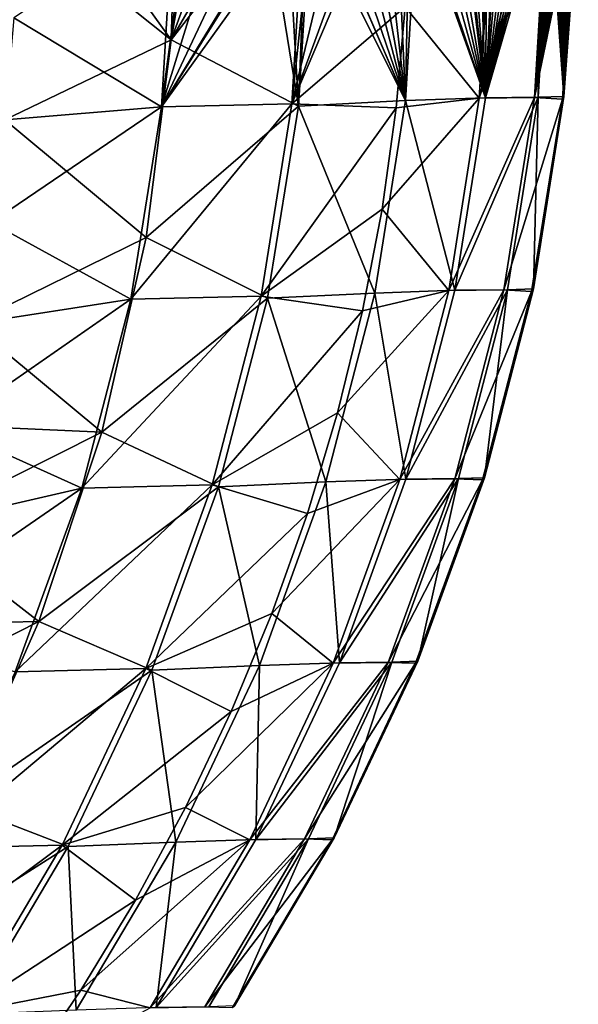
# Model space of a CAD drawing. Header units: metres. Extents: x -2 to 85, y -75 to 75.
# Tile 19 of 230: x 11.67 to 12.081, y -74.012 to -73.287. Entities that reach past the tile are written whole.
import ezdxf

# ---------------------------------------------------------------- set-up
doc = ezdxf.new("R2010")
doc.units = ezdxf.units.M
doc.layers.add('solid_21204500', color=7, linetype='CONTINUOUS')

msp = doc.modelspace()

# ---------------------------------------------------------------- linework, layer by layer
at = {"layer": 'solid_21204500'}
for points in [[(11.689734, -73.174088, -70.825783), (11.786064, -73.155319, -61.531891), (11.78151, -73.301605, -61.531445)], [(11.78151, -73.301605, -61.531445), (11.786064, -73.155319, -61.531891), (11.803451, -73.174904, -59.672234)], [(11.668167, -73.211098, -72.711143), (11.689734, -73.174088, -70.825783), (11.78151, -73.301605, -61.531445)], [(11.803451, -73.174904, -59.672234), (11.820693, -73.194344, -57.768944), (11.78151, -73.301605, -61.531445)], [(11.78151, -73.301605, -61.531445), (11.820693, -73.194344, -57.768944), (11.837041, -73.205742, -55.913803)], [(12.057602, -73.200851, 17.439375), (12.056437, -73.200966, 17.861643), (12.00843, -73.344536, 28.720964)], [(12.049054, -73.344154, 17.439365), (12.057602, -73.200851, 17.439375), (12.00843, -73.344536, 28.720964)], [(12.056437, -73.200966, 17.861643), (12.05302, -73.201286, 19.045029), (12.00843, -73.344536, 28.720964)], [(12.05302, -73.201286, 19.045029), (12.049351, -73.201653, 20.23934), (12.00843, -73.344536, 28.720964)], [(12.00843, -73.344536, 28.720964), (12.049351, -73.201653, 20.23934), (12.045431, -73.201569, 21.443094)], [(12.00843, -73.344536, 28.720964), (12.045431, -73.201569, 21.443094), (12.018365, -73.202072, 28.392782)], [(12.034776, -73.199753, -24.422358), (12.039185, -73.200081, -23.237364), (12.012995, -73.344345, -27.687227)], [(12.012995, -73.344345, -27.687227), (12.030094, -73.200249, -25.618229), (12.034776, -73.199753, -24.422358)], [(12.039185, -73.200081, -23.237364), (12.043375, -73.200684, -22.05113), (12.012995, -73.344345, -27.687227)], [(12.012995, -73.344345, -27.687227), (12.025097, -73.201073, -26.835281), (12.030094, -73.200249, -25.618229)], [(12.043375, -73.200684, -22.05113), (12.047352, -73.201065, -20.863821), (12.012995, -73.344345, -27.687227)], [(12.047352, -73.201065, -20.863821), (12.051099, -73.201172, -19.680483), (12.012995, -73.344345, -27.687227)], [(12.012995, -73.344345, -27.687227), (12.021472, -73.201431, -27.68549), (12.025097, -73.201073, -26.835281)], [(12.051099, -73.201172, -19.680483), (12.054605, -73.201187, -18.505013), (12.012995, -73.344345, -27.687227)], [(12.012995, -73.344345, -27.687227), (12.054605, -73.201187, -18.505013), (12.051805, -73.343925, -16.405621)], [(12.019794, -73.201553, -28.070044), (12.021472, -73.201431, -27.68549), (12.012995, -73.344345, -27.687227)], [(12.014186, -73.201981, -29.319839), (12.019794, -73.201553, -28.070044), (12.012995, -73.344345, -27.687227)], [(12.049054, -73.344154, 17.439365), (12.074213, -73.200508, 9.569836), (12.072349, -73.200111, 10.747025)], [(12.049054, -73.344154, 17.439365), (12.072349, -73.200111, 10.747025), (12.070261, -73.200378, 11.924048)], [(12.049054, -73.344154, 17.439365), (12.070261, -73.200378, 11.924048), (12.067936, -73.20076, 13.110199)], [(12.075867, -73.201614, 8.381854), (12.074213, -73.200508, 9.569836), (12.049054, -73.344154, 17.439365)], [(12.059628, -73.200714, 16.680122), (12.057602, -73.200851, 17.439375), (12.049054, -73.344154, 17.439365)], [(12.062604, -73.200821, 15.495806), (12.059628, -73.200714, 16.680122), (12.049054, -73.344154, 17.439365)], [(12.049054, -73.344154, 17.439365), (12.067936, -73.20076, 13.110199), (12.065377, -73.200996, 14.303774)], [(12.065377, -73.200996, 14.303774), (12.062604, -73.200821, 15.495806), (12.049054, -73.344154, 17.439365)], [(12.077317, -73.202957, 7.175256), (12.075867, -73.201614, 8.381854), (12.049054, -73.344154, 17.439365)], [(12.051805, -73.343925, -16.405621), (12.060338, -73.200691, -16.405439), (12.070807, -73.343269, -5.123963)], [(12.057878, -73.20089, -17.337418), (12.060338, -73.200691, -16.405439), (12.051805, -73.343925, -16.405621)], [(12.054605, -73.201187, -18.505013), (12.057878, -73.20089, -17.337418), (12.051805, -73.343925, -16.405621)], [(12.060338, -73.200691, -16.405439), (12.060928, -73.200676, -16.173626), (12.070807, -73.343269, -5.123963)], [(12.070807, -73.343269, -5.123963), (12.060928, -73.200676, -16.173626), (12.063765, -73.200729, -15.009282)], [(12.070807, -73.343269, -5.123963), (12.063765, -73.200729, -15.009282), (12.066397, -73.20047, -13.842888)], [(12.070807, -73.343269, -5.123963), (12.066397, -73.20047, -13.842888), (12.068813, -73.199791, -12.680218)], [(12.070807, -73.343269, -5.123963), (12.068813, -73.199791, -12.680218), (12.071003, -73.199005, -11.527515)], [(12.070807, -73.343269, -5.123963), (12.072971, -73.197983, -10.384778), (12.074725, -73.197662, -9.243361)], [(12.074725, -73.197662, -9.243361), (12.076272, -73.198318, -8.095618), (12.070807, -73.343269, -5.123963)], [(12.070807, -73.343269, -5.123963), (12.072253, -73.198334, -10.815831), (12.072971, -73.197983, -10.384778)], [(12.076272, -73.198318, -8.095618), (12.07762, -73.198906, -6.943513), (12.070807, -73.343269, -5.123963)], [(12.070807, -73.343269, -5.123963), (12.071003, -73.199005, -11.527515), (12.072253, -73.198334, -10.815831)], [(12.07762, -73.198906, -6.943513), (12.078761, -73.199715, -5.786224), (12.070807, -73.343269, -5.123963)], [(12.078761, -73.199715, -5.786224), (12.079316, -73.200409, -5.125548), (12.070807, -73.343269, -5.123963)], [(12.070807, -73.343269, -5.123963), (12.081375, -73.199821, 0.069967), (12.081255, -73.199921, 1.237972)], [(12.070807, -73.343269, -5.123963), (12.081278, -73.200195, -1.096838), (12.081375, -73.199821, 0.069967)], [(12.081255, -73.199921, 1.237972), (12.080912, -73.200684, 2.410364), (12.070807, -73.343269, -5.123963)], [(12.070807, -73.343269, -5.123963), (12.080968, -73.200417, -2.267099), (12.081278, -73.200195, -1.096838)], [(12.070807, -73.343269, -5.123963), (12.079316, -73.200409, -5.125548), (12.079697, -73.200821, -4.620724)], [(12.070807, -73.343269, -5.123963), (12.080436, -73.200943, -3.444543), (12.080968, -73.200417, -2.267099)], [(12.080912, -73.200684, 2.410364), (12.080353, -73.201347, 3.58686), (12.070807, -73.343269, -5.123963)], [(12.070807, -73.343269, -5.123963), (12.079697, -73.200821, -4.620724), (12.080436, -73.200943, -3.444543)], [(12.080353, -73.201347, 3.58686), (12.079571, -73.202187, 4.769858), (12.070807, -73.343269, -5.123963)], [(11.774338, -73.350883, 61.804585), (11.782932, -73.207886, 61.794476), (11.665572, -73.285576, 72.711105)], [(11.879021, -73.205589, 50.883163), (11.864811, -73.205879, 52.639542), (11.774338, -73.350883, 61.804585)], [(11.870462, -73.348679, 50.887062), (11.879021, -73.205589, 50.883163), (11.774338, -73.350883, 61.804585)], [(11.864811, -73.205879, 52.639542), (11.86285, -73.20594, 52.877216), (11.774338, -73.350883, 61.804585)], [(11.86285, -73.20594, 52.877216), (11.842665, -73.206322, 55.265648), (11.774338, -73.350883, 61.804585)], [(11.842665, -73.206322, 55.265648), (11.81892, -73.206947, 57.949089), (11.774338, -73.350883, 61.804585)], [(11.81892, -73.206947, 57.949089), (11.793404, -73.207558, 60.700794), (11.774338, -73.350883, 61.804585)], [(11.793404, -73.207558, 60.700794), (11.782932, -73.207886, 61.794476), (11.774338, -73.350883, 61.804585)], [(11.78151, -73.301605, -61.531445), (11.837041, -73.205742, -55.913803), (11.852473, -73.209961, -54.113125)], [(11.86709, -73.209908, -52.355995), (11.880823, -73.207382, -50.653309), (11.875288, -73.350403, -50.250145)], [(11.931808, -73.204475, 43.745129), (11.870462, -73.348679, 50.887062), (11.953787, -73.277313, 39.991253)], [(11.931808, -73.204475, 43.745129), (11.923112, -73.204704, 44.998898), (11.870462, -73.348679, 50.887062)], [(11.923112, -73.204704, 44.998898), (11.904896, -73.205009, 47.518433), (11.870462, -73.348679, 50.887062)], [(11.904896, -73.205009, 47.518433), (11.885508, -73.205513, 50.060799), (11.870462, -73.348679, 50.887062)], [(11.885508, -73.205513, 50.060799), (11.879021, -73.205589, 50.883163), (11.870462, -73.348679, 50.887062)], [(11.875288, -73.350403, -50.250145), (11.884049, -73.206795, -50.244961), (11.954165, -73.34642, -38.968746)], [(11.880823, -73.207382, -50.653309), (11.884049, -73.206795, -50.244961), (11.875288, -73.350403, -50.250145)], [(11.884049, -73.206795, -50.244961), (11.89338, -73.205734, -49.043697), (11.954165, -73.34642, -38.968746)], [(11.89338, -73.205734, -49.043697), (11.893622, -73.205719, -49.012104), (11.954165, -73.34642, -38.968746)], [(11.893622, -73.205719, -49.012104), (11.905625, -73.205292, -47.419708), (11.954165, -73.34642, -38.968746)], [(11.954165, -73.34642, -38.968746), (11.905625, -73.205292, -47.419708), (11.917012, -73.204117, -45.859077)], [(11.954165, -73.34642, -38.968746), (11.917012, -73.204117, -45.859077), (11.927801, -73.203804, -44.328613)], [(11.927801, -73.203804, -44.328613), (11.937992, -73.204346, -42.831181), (11.954165, -73.34642, -38.968746)], [(11.937992, -73.204346, -42.831181), (11.947644, -73.203583, -41.365231), (11.954165, -73.34642, -38.968746)], [(11.947644, -73.203583, -41.365231), (11.956753, -73.203217, -39.931992), (11.954165, -73.34642, -38.968746)], [(12.00843, -73.344536, 28.720964), (12.016893, -73.202286, 28.722155), (11.953787, -73.277313, 39.991253)], [(11.956753, -73.203217, -39.931992), (11.962705, -73.203438, -38.965912), (11.954165, -73.34642, -38.968746)], [(11.954165, -73.34642, -38.968746), (11.962705, -73.203438, -38.965912), (12.012995, -73.344345, -27.687227)], [(12.012995, -73.344345, -27.687227), (11.962705, -73.203438, -38.965912), (11.965354, -73.203506, -38.528263)], [(12.012995, -73.344345, -27.687227), (11.965354, -73.203506, -38.528263), (11.973516, -73.202866, -37.149117)], [(12.012995, -73.344345, -27.687227), (11.973516, -73.202866, -37.149117), (11.981231, -73.202545, -35.796085)], [(11.981231, -73.202545, -35.796085), (11.988529, -73.202774, -34.466133), (12.012995, -73.344345, -27.687227)], [(11.988529, -73.202774, -34.466133), (11.995467, -73.202415, -33.153721), (12.012995, -73.344345, -27.687227)], [(11.995467, -73.202415, -33.153721), (11.997889, -73.202301, -32.68327), (12.012995, -73.344345, -27.687227)], [(11.997889, -73.202301, -32.68327), (12.002042, -73.202309, -31.859636), (12.012995, -73.344345, -27.687227)], [(12.002042, -73.202309, -31.859636), (12.00827, -73.202431, -30.582689), (12.012995, -73.344345, -27.687227)], [(12.00827, -73.202431, -30.582689), (12.014186, -73.201981, -29.319839), (12.012995, -73.344345, -27.687227)], [(12.018365, -73.202072, 28.392782), (12.016893, -73.202286, 28.722155), (12.00843, -73.344536, 28.720964)], [(12.078376, -73.203201, 6.15687), (12.077317, -73.202957, 7.175256), (12.049054, -73.344154, 17.439365)], [(12.069674, -73.345299, 6.157711), (12.078376, -73.203201, 6.15687), (12.049054, -73.344154, 17.439365)], [(12.078558, -73.203133, 5.96513), (12.078376, -73.203201, 6.15687), (12.069674, -73.345299, 6.157711)], [(12.070807, -73.343269, -5.123963), (12.078558, -73.203133, 5.96513), (12.069674, -73.345299, 6.157711)], [(12.070807, -73.343269, -5.123963), (12.079571, -73.202187, 4.769858), (12.078558, -73.203133, 5.96513)], [(11.658931, -73.360512, -72.711006), (11.668167, -73.211098, -72.711143), (11.78151, -73.301605, -61.531445)], [(11.78151, -73.301605, -61.531445), (11.852473, -73.209961, -54.113125), (11.875288, -73.350403, -50.250145)], [(11.852473, -73.209961, -54.113125), (11.86709, -73.209908, -52.355995), (11.875288, -73.350403, -50.250145)], [(11.870462, -73.348679, 50.887062), (11.947308, -73.351616, 39.991199), (11.953787, -73.277313, 39.991253)], [(12.00843, -73.344536, 28.720964), (11.953787, -73.277313, 39.991253), (11.947308, -73.351616, 39.991199)], [(11.774338, -73.350883, 61.804585), (11.665572, -73.285576, 72.711105), (11.659121, -73.360458, 72.711006)], [(11.658931, -73.360512, -72.711006), (11.78151, -73.301605, -61.531445), (11.763172, -73.447144, -61.531231)], [(11.763172, -73.447144, -61.531231), (11.78151, -73.301605, -61.531445), (11.875288, -73.350403, -50.250145)], [(11.875288, -73.350403, -50.250145), (11.954165, -73.34642, -38.968746), (11.931592, -73.488075, -38.968586)], [(11.931592, -73.488075, -38.968586), (11.954165, -73.34642, -38.968746), (11.990467, -73.486038, -27.687113)], [(12.00843, -73.344536, 28.720964), (11.947308, -73.351616, 39.991199), (11.936905, -73.426285, 39.991123)], [(11.985896, -73.486221, 28.720848), (12.00843, -73.344536, 28.720964), (11.936905, -73.426285, 39.991123)], [(11.954165, -73.34642, -38.968746), (12.012995, -73.344345, -27.687227), (11.990467, -73.486038, -27.687113)], [(12.049054, -73.344154, 17.439365), (12.00843, -73.344536, 28.720964), (11.985896, -73.486221, 28.720848)], [(12.026464, -73.485786, 17.439293), (12.049054, -73.344154, 17.439365), (11.985896, -73.486221, 28.720848)], [(11.990467, -73.486038, -27.687113), (12.051805, -73.343925, -16.405621), (12.029227, -73.485573, -16.405552)], [(11.990467, -73.486038, -27.687113), (12.012995, -73.344345, -27.687227), (12.051805, -73.343925, -16.405621)], [(12.069674, -73.345299, 6.157711), (12.049054, -73.344154, 17.439365), (12.026464, -73.485786, 17.439293)], [(12.046942, -73.486801, 6.157685), (12.069674, -73.345299, 6.157711), (12.026464, -73.485786, 17.439293)], [(12.029227, -73.485573, -16.405552), (12.051805, -73.343925, -16.405621), (12.048242, -73.484924, -5.123942)], [(12.048242, -73.484924, -5.123942), (12.069674, -73.345299, 6.157711), (12.046942, -73.486801, 6.157685)], [(12.048242, -73.484924, -5.123942), (12.070807, -73.343269, -5.123963), (12.069674, -73.345299, 6.157711)], [(12.051805, -73.343925, -16.405621), (12.070807, -73.343269, -5.123963), (12.048242, -73.484924, -5.123942)], [(11.774338, -73.350883, 61.804585), (11.659121, -73.360458, 72.711006), (11.648673, -73.436172, 72.710869)], [(11.751785, -73.492554, 61.804329), (11.774338, -73.350883, 61.804585), (11.648673, -73.436172, 72.710869)], [(11.870462, -73.348679, 50.887062), (11.774338, -73.350883, 61.804585), (11.751785, -73.492554, 61.804329)], [(11.847884, -73.490326, 50.886852), (11.870462, -73.348679, 50.887062), (11.751785, -73.492554, 61.804329)], [(11.763172, -73.447144, -61.531231), (11.875288, -73.350403, -50.250145), (11.852556, -73.491905, -50.249935)], [(11.847884, -73.490326, 50.886852), (11.947308, -73.351616, 39.991199), (11.870462, -73.348679, 50.887062)], [(11.847884, -73.490326, 50.886852), (11.936905, -73.426285, 39.991123), (11.947308, -73.351616, 39.991199)], [(11.852556, -73.491905, -50.249935), (11.875288, -73.350403, -50.250145), (11.931592, -73.488075, -38.968586)], [(11.633895, -73.51059, -72.71067), (11.658931, -73.360512, -72.711006), (11.763172, -73.447144, -61.531231)], [(11.847884, -73.490326, 50.886852), (11.922509, -73.501259, 39.99102), (11.936905, -73.426285, 39.991123)], [(11.985896, -73.486221, 28.720848), (11.936905, -73.426285, 39.991123), (11.922509, -73.501259, 39.99102)], [(11.751785, -73.492554, 61.804329), (11.648673, -73.436172, 72.710869), (11.634498, -73.510666, 72.710686)], [(11.633895, -73.51059, -72.71067), (11.763172, -73.447144, -61.531231), (11.730504, -73.590347, -61.53088)], [(11.730504, -73.590347, -61.53088), (11.763172, -73.447144, -61.531231), (11.852556, -73.491905, -50.249935)], [(11.847884, -73.490326, 50.886852), (11.751785, -73.492554, 61.804329), (11.715713, -73.631599, 61.803947)], [(11.81179, -73.629341, 50.886536), (11.847884, -73.490326, 50.886852), (11.715713, -73.631599, 61.803947)], [(11.81179, -73.629341, 50.886536), (11.922509, -73.501259, 39.99102), (11.847884, -73.490326, 50.886852)], [(11.852556, -73.491905, -50.249935), (11.931592, -73.488075, -38.968586), (11.895502, -73.62709, -38.968346)], [(11.895502, -73.62709, -38.968346), (11.931592, -73.488075, -38.968586), (11.954412, -73.625107, -27.686941)], [(11.985896, -73.486221, 28.720848), (11.922509, -73.501259, 39.99102), (11.904105, -73.576187, 39.990894)], [(11.949838, -73.625282, 28.720669), (11.985896, -73.486221, 28.720848), (11.904105, -73.576187, 39.990894)], [(11.931592, -73.488075, -38.968586), (11.990467, -73.486038, -27.687113), (11.954412, -73.625107, -27.686941)], [(12.026464, -73.485786, 17.439293), (11.985896, -73.486221, 28.720848), (11.949838, -73.625282, 28.720669)], [(11.990359, -73.624786, 17.439184), (12.026464, -73.485786, 17.439293), (11.949838, -73.625282, 28.720669)], [(11.954412, -73.625107, -27.686941), (12.029227, -73.485573, -16.405552), (11.993133, -73.624588, -16.405451)], [(11.954412, -73.625107, -27.686941), (11.990467, -73.486038, -27.687113), (12.029227, -73.485573, -16.405552)], [(12.046942, -73.486801, 6.157685), (12.026464, -73.485786, 17.439293), (11.990359, -73.624786, 17.439184)], [(12.010724, -73.625656, 6.157647), (12.046942, -73.486801, 6.157685), (11.990359, -73.624786, 17.439184)], [(11.993133, -73.624588, -16.405451), (12.029227, -73.485573, -16.405552), (12.012158, -73.623955, -5.12391)], [(12.012158, -73.623955, -5.12391), (12.046942, -73.486801, 6.157685), (12.010724, -73.625656, 6.157647)], [(12.012158, -73.623955, -5.12391), (12.048242, -73.484924, -5.123942), (12.046942, -73.486801, 6.157685)], [(12.029227, -73.485573, -16.405552), (12.048242, -73.484924, -5.123942), (12.012158, -73.623955, -5.12391)], [(11.751785, -73.492554, 61.804329), (11.634498, -73.510666, 72.710686), (11.615927, -73.586784, 72.710449)], [(11.715713, -73.631599, 61.803947), (11.751785, -73.492554, 61.804329), (11.615927, -73.586784, 72.710449)], [(11.730504, -73.590347, -61.53088), (11.852556, -73.491905, -50.249935), (11.816339, -73.63076, -50.249622)], [(11.816339, -73.63076, -50.249622), (11.852556, -73.491905, -50.249935), (11.895502, -73.62709, -38.968346)], [(11.81179, -73.629341, 50.886536), (11.904105, -73.576187, 39.990894), (11.922509, -73.501259, 39.99102)], [(11.615426, -73.585403, -72.710442), (11.633895, -73.51059, -72.71067), (11.730504, -73.590347, -61.53088)], [(11.81179, -73.629341, 50.886536), (11.881798, -73.650444, 39.990742), (11.904105, -73.576187, 39.990894)], [(11.949838, -73.625282, 28.720669), (11.904105, -73.576187, 39.990894), (11.881798, -73.650444, 39.990742)], [(11.593123, -73.659363, -72.710167), (11.615426, -73.585403, -72.710442), (11.730504, -73.590347, -61.53088)], [(11.593123, -73.659363, -72.710167), (11.730504, -73.590347, -61.53088), (11.684082, -73.729881, -61.530399)], [(11.715713, -73.631599, 61.803947), (11.615927, -73.586784, 72.710449), (11.594152, -73.659607, 72.710182)], [(11.684082, -73.729881, -61.530399), (11.730504, -73.590347, -61.53088), (11.816339, -73.63076, -50.249622)], [(11.816339, -73.63076, -50.249622), (11.895502, -73.62709, -38.968346), (11.846436, -73.762238, -38.968025)], [(11.846436, -73.762238, -38.968025), (11.895502, -73.62709, -38.968346), (11.905374, -73.760292, -27.686714)], [(11.949838, -73.625282, 28.720669), (11.881798, -73.650444, 39.990742), (11.855609, -73.723846, 39.990566)], [(11.900795, -73.76046, 28.720432), (11.949838, -73.625282, 28.720669), (11.855609, -73.723846, 39.990566)], [(11.895502, -73.62709, -38.968346), (11.954412, -73.625107, -27.686941), (11.905374, -73.760292, -27.686714)], [(11.990359, -73.624786, 17.439184), (11.949838, -73.625282, 28.720669), (11.900795, -73.76046, 28.720432)], [(11.941282, -73.759903, 17.439041), (11.990359, -73.624786, 17.439184), (11.900795, -73.76046, 28.720432)], [(11.905374, -73.760292, -27.686714), (11.993133, -73.624588, -16.405451), (11.944062, -73.75972, -16.405315)], [(11.905374, -73.760292, -27.686714), (11.954412, -73.625107, -27.686941), (11.993133, -73.624588, -16.405451)], [(12.010724, -73.625656, 6.157647), (11.990359, -73.624786, 17.439184), (11.941282, -73.759903, 17.439041)], [(11.96156, -73.76062, 6.157596), (12.010724, -73.625656, 6.157647), (11.941282, -73.759903, 17.439041)], [(11.944062, -73.75972, -16.405315), (11.993133, -73.624588, -16.405451), (11.963097, -73.759102, -5.123868)], [(11.963097, -73.759102, -5.123868), (12.010724, -73.625656, 6.157647), (11.96156, -73.76062, 6.157596)], [(11.963097, -73.759102, -5.123868), (12.012158, -73.623955, -5.12391), (12.010724, -73.625656, 6.157647)], [(11.993133, -73.624588, -16.405451), (12.012158, -73.623955, -5.12391), (11.963097, -73.759102, -5.123868)], [(11.715713, -73.631599, 61.803947), (11.594152, -73.659607, 72.710182), (11.567802, -73.733627, 72.709862)], [(11.66666, -73.766762, 61.803436), (11.715713, -73.631599, 61.803947), (11.567802, -73.733627, 72.709862)], [(11.81179, -73.629341, 50.886536), (11.715713, -73.631599, 61.803947), (11.66666, -73.766762, 61.803436)], [(11.762721, -73.764473, 50.886116), (11.81179, -73.629341, 50.886536), (11.66666, -73.766762, 61.803436)], [(11.684082, -73.729881, -61.530399), (11.816339, -73.63076, -50.249622), (11.767174, -73.765724, -50.24921)], [(11.762721, -73.764473, 50.886116), (11.881798, -73.650444, 39.990742), (11.81179, -73.629341, 50.886536)], [(11.767174, -73.765724, -50.24921), (11.816339, -73.63076, -50.249622), (11.846436, -73.762238, -38.968025)], [(11.762721, -73.764473, 50.886116), (11.855609, -73.723846, 39.990566), (11.881798, -73.650444, 39.990742)], [(11.567073, -73.732216, -72.709846), (11.593123, -73.659363, -72.710167), (11.684082, -73.729881, -61.530399)], [(11.537181, -73.804123, -72.709488), (11.684082, -73.729881, -61.530399), (11.624488, -73.86441, -61.529793)], [(11.537181, -73.804123, -72.709488), (11.567073, -73.732216, -72.709846), (11.684082, -73.729881, -61.530399)], [(11.624488, -73.86441, -61.529793), (11.684082, -73.729881, -61.530399), (11.767174, -73.765724, -50.24921)], [(11.762721, -73.764473, 50.886116), (11.825587, -73.796158, 39.990368), (11.855609, -73.723846, 39.990566)], [(11.900795, -73.76046, 28.720432), (11.855609, -73.723846, 39.990566), (11.825587, -73.796158, 39.990368)], [(11.843891, -73.890358, -27.686434), (11.944062, -73.75972, -16.405315), (11.882558, -73.889732, -16.405149)], [(11.843891, -73.890358, -27.686434), (11.905374, -73.760292, -27.686714), (11.944062, -73.75972, -16.405315)], [(11.882558, -73.889732, -16.405149), (11.944062, -73.75972, -16.405315), (11.901598, -73.889122, -5.123816)], [(11.901598, -73.889122, -5.123816), (11.963097, -73.759102, -5.123868), (11.96156, -73.76062, 6.157596)], [(11.944062, -73.75972, -16.405315), (11.963097, -73.759102, -5.123868), (11.901598, -73.889122, -5.123816)], [(11.762721, -73.764473, 50.886116), (11.66666, -73.766762, 61.803436), (11.605169, -73.896797, 61.802811)], [(11.701218, -73.894478, 50.885601), (11.762721, -73.764473, 50.886116), (11.605169, -73.896797, 61.802811)], [(11.624488, -73.86441, -61.529793), (11.767174, -73.765724, -50.24921), (11.705603, -73.895561, -50.248699)], [(11.701218, -73.894478, 50.885601), (11.825587, -73.796158, 39.990368), (11.762721, -73.764473, 50.886116)], [(11.705603, -73.895561, -50.248699), (11.767174, -73.765724, -50.24921), (11.784934, -73.892242, -38.967628)], [(11.767174, -73.765724, -50.24921), (11.846436, -73.762238, -38.968025), (11.784934, -73.892242, -38.967628)], [(11.784934, -73.892242, -38.967628), (11.846436, -73.762238, -38.968025), (11.843891, -73.890358, -27.686434)], [(11.900795, -73.76046, 28.720432), (11.825587, -73.796158, 39.990368), (11.792028, -73.866646, 39.990147)], [(11.839311, -73.890518, 28.720142), (11.900795, -73.76046, 28.720432), (11.792028, -73.866646, 39.990147)], [(11.941282, -73.759903, 17.439041), (11.900795, -73.76046, 28.720432), (11.839311, -73.890518, 28.720142)], [(11.879772, -73.8899, 17.438864), (11.941282, -73.759903, 17.439041), (11.839311, -73.890518, 28.720142)], [(11.846436, -73.762238, -38.968025), (11.905374, -73.760292, -27.686714), (11.843891, -73.890358, -27.686434)], [(11.96156, -73.76062, 6.157596), (11.941282, -73.759903, 17.439041), (11.879772, -73.8899, 17.438864)], [(11.899988, -73.890457, 6.157533), (11.96156, -73.76062, 6.157596), (11.879772, -73.8899, 17.438864)], [(11.901598, -73.889122, -5.123816), (11.96156, -73.76062, 6.157596), (11.899988, -73.890457, 6.157533)], [(11.701218, -73.894478, 50.885601), (11.792028, -73.866646, 39.990147), (11.825587, -73.796158, 39.990368)], [(11.5523, -73.992599, -61.529068), (11.624488, -73.86441, -61.529793), (11.705603, -73.895561, -50.248699)], [(11.701218, -73.894478, 50.885601), (11.75511, -73.93502, 39.989902), (11.792028, -73.866646, 39.990147)], [(11.839311, -73.890518, 28.720142), (11.792028, -73.866646, 39.990147), (11.75511, -73.93502, 39.989902)], [(11.879772, -73.8899, 17.438864), (11.839311, -73.890518, 28.720142), (11.765925, -74.014198, 28.719797)], [(11.806372, -74.013512, 17.438656), (11.879772, -73.8899, 17.438864), (11.765925, -74.014198, 28.719797)], [(11.770507, -74.014038, -27.686102), (11.882558, -73.889732, -16.405149), (11.809159, -74.013359, -16.404953)], [(11.770507, -74.014038, -27.686102), (11.843891, -73.890358, -27.686434), (11.882558, -73.889732, -16.405149)], [(11.899988, -73.890457, 6.157533), (11.879772, -73.8899, 17.438864), (11.806372, -74.013512, 17.438656)], [(11.809159, -74.013359, -16.404953), (11.882558, -73.889732, -16.405149), (11.828203, -74.012772, -5.123755)], [(11.828203, -74.012772, -5.123755), (11.901598, -73.889122, -5.123816), (11.899988, -73.890457, 6.157533)], [(11.882558, -73.889732, -16.405149), (11.901598, -73.889122, -5.123816), (11.828203, -74.012772, -5.123755)], [(11.701218, -73.894478, 50.885601), (11.605169, -73.896797, 61.802811), (11.53178, -74.020454, 61.802071)], [(11.62782, -74.018112, 50.884991), (11.701218, -73.894478, 50.885601), (11.53178, -74.020454, 61.802071)], [(11.5523, -73.992599, -61.529068), (11.705603, -73.895561, -50.248699), (11.632164, -74.01902, -50.248096)], [(11.62782, -74.018112, 50.884991), (11.75511, -73.93502, 39.989902), (11.701218, -73.894478, 50.885601)], [(11.632164, -74.01902, -50.248096), (11.705603, -73.895561, -50.248699), (11.711538, -74.015884, -38.967163)], [(11.705603, -73.895561, -50.248699), (11.784934, -73.892242, -38.967628), (11.711538, -74.015884, -38.967163)], [(11.711538, -74.015884, -38.967163), (11.784934, -73.892242, -38.967628), (11.770507, -74.014038, -27.686102)], [(11.839311, -73.890518, 28.720142), (11.75511, -73.93502, 39.989902), (11.7149, -74.001221, 39.989643)], [(11.765925, -74.014198, 28.719797), (11.839311, -73.890518, 28.720142), (11.7149, -74.001221, 39.989643)], [(11.784934, -73.892242, -38.967628), (11.843891, -73.890358, -27.686434), (11.770507, -74.014038, -27.686102)], [(11.826549, -74.013916, 6.15746), (11.899988, -73.890457, 6.157533), (11.806372, -74.013512, 17.438656)], [(11.828203, -74.012772, -5.123755), (11.899988, -73.890457, 6.157533), (11.826549, -74.013916, 6.15746)], [(11.62782, -74.018112, 50.884991), (11.7149, -74.001221, 39.989643), (11.75511, -73.93502, 39.989902)], [(11.62782, -74.018112, 50.884991), (11.671628, -74.064903, 39.989361), (11.7149, -74.001221, 39.989643)], [(11.765925, -74.014198, 28.719797), (11.7149, -74.001221, 39.989643), (11.671628, -74.064903, 39.989361)]]:
    msp.add_3dface(points, dxfattribs=at)

doc.saveas('drawing.dxf')
